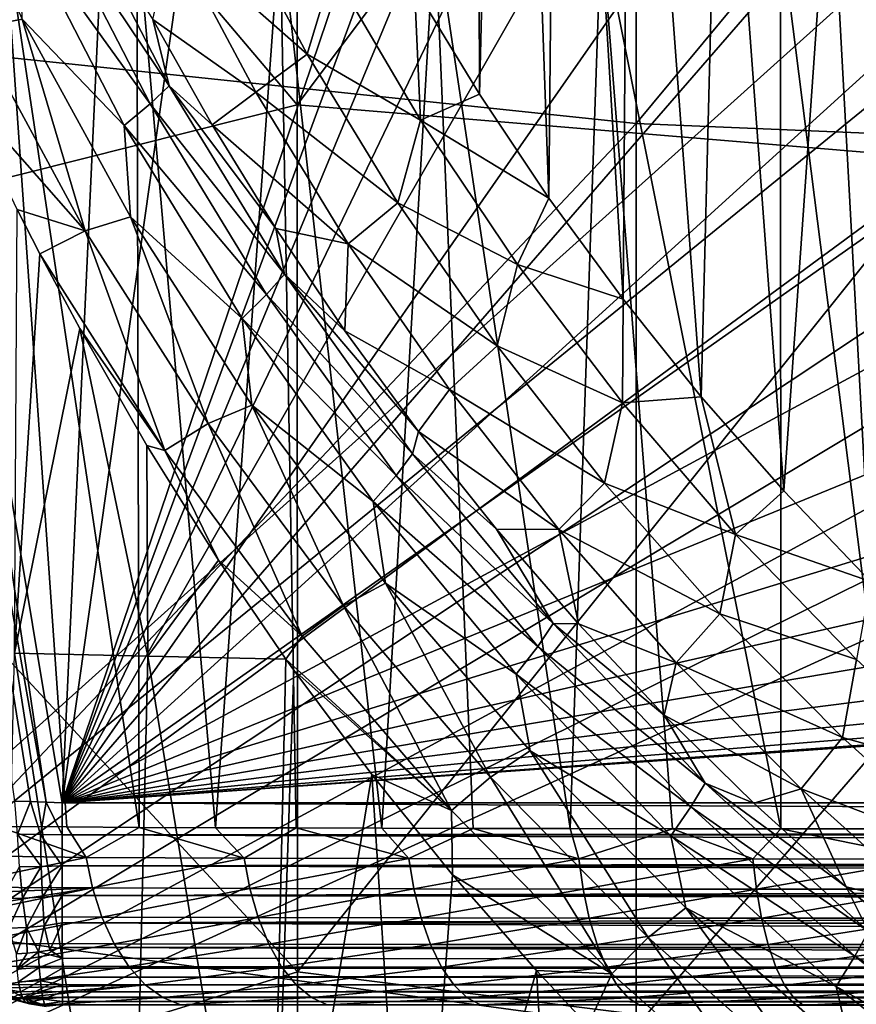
# Model space of a CAD drawing. Header units: metres. Extents: x -104 to 104, y -68 to 90.
# Tile 200 of 256: x -14.08 to -9.99, y -15.7 to -10.89. Entities that reach past the tile are written whole.
import ezdxf

# ---------------------------------------------------------------- set-up
doc = ezdxf.new("R2010")
doc.units = ezdxf.units.M
doc.layers.add('solid_FIT-BATH-153_SW0002', color=7, linetype='CONTINUOUS')

msp = doc.modelspace()

# ---------------------------------------------------------------- linework, layer by layer
at = {"layer": 'solid_FIT-BATH-153_SW0002'}
for points in [[(-16.565041, 10.504413, 0.796502), (-17.18494, -17.214111, 0.796502), (-6.062214, -7.214049, 0.796502)], [(-12.729848, 9.981162, -3.203498), (-13.869938, -14.714112, -3.203498), (-14.594556, -10.362659, -3.203498)], [(-10.487602, 9.230442, -3.203498), (-13.869938, -14.714112, -3.203498), (-12.729848, 9.981162, -3.203498)], [(-9.988634, -3.237928, -3.203498), (-13.869938, -14.714112, -3.203498), (-10.487602, 9.230442, -3.203498)], [(-9.988634, -3.237928, -3.203498), (-9.988634, -4.190306, -3.203498), (-13.869938, -14.714112, -3.203498)], [(-9.988634, -4.190306, -3.203498), (-9.898125, -5.137321, -3.203498), (-13.869938, -14.714112, -3.203498)], [(-11.849092, -4.813291, -15.203499), (-11.830219, -11.249062, -15.203499), (-12.147392, -10.726098, -15.203499)], [(-11.849092, -4.813291, -15.203499), (-11.697339, -5.90053, -15.203499), (-11.830219, -11.249062, -15.203499)], [(-9.898125, -5.137321, -3.203498), (-9.718177, -6.071261, -3.203498), (-13.869938, -14.714112, -3.203498)], [(-11.697339, -5.90053, -15.203499), (-11.490344, -11.75776, -15.203499), (-11.830219, -11.249062, -15.203499)], [(-11.697339, -5.90053, -15.203499), (-11.445808, -6.970358, -15.203499), (-11.490344, -11.75776, -15.203499)], [(-9.718177, -6.071261, -3.203498), (-9.449953, -6.984937, -3.203498), (-13.869938, -14.714112, -3.203498)], [(-14.752053, -6.574554, 15.670265), (-14.752053, -11.005338, 15.559584), (-11.063119, -6.840335, 15.666423)], [(-14.752053, -11.005338, 15.559584), (-11.063119, -11.392201, 15.552986), (-11.063119, -6.840335, 15.666423)], [(-11.063119, -6.840335, 15.666423), (-11.063119, -11.392201, 15.552986), (-7.374184, -6.947463, 15.666217)], [(-12.722118, -6.937514, 12.662124), (-12.721014, -11.302227, 12.552402), (-15.903818, -7.541365, 12.645558)], [(-9.54033, -7.060601, 12.661263), (-12.721014, -11.302227, 12.552402), (-12.722118, -6.937514, 12.662124)], [(-11.445808, -6.970358, -15.203499), (-11.128111, -12.251939, -15.203499), (-11.490344, -11.75776, -15.203499)], [(-11.445808, -6.970358, -15.203499), (-11.096243, -8.013268, -15.203499), (-11.128111, -12.251939, -15.203499)], [(-11.063119, -11.392201, 15.552986), (-7.374184, -11.548046, 15.552391), (-7.374184, -6.947463, 15.666217)], [(-9.449953, -6.984937, -3.203498), (-9.096175, -7.868411, -3.203498), (-13.869938, -14.714112, -3.203498)], [(-9.54033, -7.060601, 12.661263), (-9.539252, -11.568069, 12.548424), (-12.721014, -11.302227, 12.552402)], [(-17.18494, -17.214111, 0.796502), (-5.66293, -7.828771, 0.796502), (-6.062214, -7.214049, 0.796502)], [(-12.721014, -11.302227, 12.552402), (-15.902599, -12.10126, 12.527242), (-15.903818, -7.541365, 12.645558)], [(-17.18494, -17.214111, 0.796502), (-5.202147, -8.397765, 0.796502), (-5.66293, -7.828771, 0.796502)], [(-9.096175, -7.868411, -3.203498), (-8.660399, -8.713731, -3.203498), (-13.869938, -14.714112, -3.203498)], [(-11.096243, -8.013268, -15.203499), (-10.745518, -12.728841, -15.203499), (-11.128111, -12.251939, -15.203499)], [(-11.096243, -8.013268, -15.203499), (-10.652342, -9.01842, -15.203499), (-10.745518, -12.728841, -15.203499)], [(-17.18494, -17.214111, 0.796502), (-4.684191, -8.915862, 0.796502), (-5.202147, -8.397765, 0.796502)], [(-8.660399, -8.713731, -3.203498), (-8.145885, -9.514503, -3.203498), (-13.869938, -14.714112, -3.203498)], [(-17.18494, -17.214111, 0.796502), (-4.114255, -9.377365, 0.796502), (-4.684191, -8.915862, 0.796502)], [(-10.652342, -9.01842, -15.203499), (-10.341998, -13.188985, -15.203499), (-10.745518, -12.728841, -15.203499)], [(-10.652342, -9.01842, -15.203499), (-10.117771, -9.978271, -15.203499), (-10.341998, -13.188985, -15.203499)], [(-17.18494, -17.214111, 0.796502), (-3.500053, -9.776165, 0.796502), (-4.114255, -9.377365, 0.796502)], [(-8.145885, -9.514503, -3.203498), (-7.557277, -10.262894, -3.203498), (-13.869938, -14.714112, -3.203498)], [(-17.18494, -17.214111, 0.796502), (-2.847588, -10.108701, 0.796502), (-3.500053, -9.776165, 0.796502)], [(-14.294267, -10.927073, -9.285795), (-14.527682, -9.872075, -9.361056), (-14.064997, -10.882685, -9.477996)], [(-10.117771, -9.978271, -15.203499), (-9.918404, -13.631618, -15.203499), (-10.341998, -13.188985, -15.203499)], [(-10.117771, -9.978271, -15.203499), (-9.496271, -10.885635, -15.203499), (-9.918404, -13.631618, -15.203499)], [(-9.496635, -10.885159, -24.453499), (-9.496271, -10.885635, -15.203499), (-10.117771, -9.978271, -15.203499)], [(-17.18494, -17.214111, 0.796502), (-2.162943, -10.371553, 0.796502), (-2.847588, -10.108701, 0.796502)], [(-13.940861, -10.321432, -9.88248), (-13.841073, -10.244934, -10.134398), (-13.345763, -11.208321, -10.264457)], [(-13.425978, -10.884309, -10.484269), (-13.345763, -11.208321, -10.264457), (-13.841073, -10.244934, -10.134398)], [(-7.557277, -10.262894, -3.203498), (-6.900932, -10.951209, -3.203498), (-13.869938, -14.714112, -3.203498)], [(-13.331452, -10.472114, -11.537903), (-13.073483, -10.301558, -12.759422), (-12.67274, -11.053633, -12.79428)], [(-12.54783, -10.64387, -13.993687), (-12.67274, -11.053633, -12.79428), (-13.073483, -10.301558, -12.759422)], [(-14.720926, -10.34756, -3.210855), (-14.024742, -14.708188, -3.215187), (-14.101335, -14.705992, -3.229651)], [(-14.720926, -10.34756, -3.210855), (-13.947168, -14.710911, -3.206424), (-14.024742, -14.708188, -3.215187)], [(-14.720926, -10.34756, -3.210855), (-14.594556, -10.362659, -3.203498), (-13.947168, -14.710911, -3.206424)], [(-14.075725, -10.412603, -9.645601), (-13.940861, -10.321432, -9.88248), (-13.439014, -11.296727, -10.013936)], [(-13.439014, -11.296727, -10.013936), (-13.940861, -10.321432, -9.88248), (-13.345763, -11.208321, -10.264457)], [(17.184942, -17.214111, 0.796502), (-2.162943, -10.371553, 0.796502), (-17.18494, -17.214111, 0.796502)], [(-14.594556, -10.362659, -3.203498), (-13.869938, -14.714112, -3.203498), (-13.947168, -14.710911, -3.206424)], [(-14.182266, -14.830578, -5.220695), (-13.847406, -14.832459, -5.461622), (-14.154275, -10.40461, -5.887613)], [(-13.493656, -14.834256, -5.694221), (-13.504746, -10.411964, -6.319311), (-14.154275, -10.40461, -5.887613)], [(-13.847406, -14.832459, -5.461622), (-13.493656, -14.834256, -5.694221), (-14.154275, -10.40461, -5.887613)], [(-13.566243, -11.401995, -9.778684), (-14.075725, -10.412603, -9.645601), (-13.439014, -11.296727, -10.013936)], [(-14.064997, -10.882685, -9.477996), (-14.075725, -10.412603, -9.645601), (-13.566243, -11.401995, -9.778684)], [(-13.120291, -14.835919, -5.917761), (-12.804064, -10.41932, -6.711641), (-13.504746, -10.411964, -6.319311)], [(-13.493656, -14.834256, -5.694221), (-13.120291, -14.835919, -5.917761), (-13.504746, -10.411964, -6.319311)], [(-13.120291, -14.835919, -5.917761), (-12.725585, -14.837423, -6.132094), (-12.804064, -10.41932, -6.711641)], [(-12.306597, -14.838756, -6.337503), (-12.048522, -10.426591, -7.064657), (-12.804064, -10.41932, -6.711641)], [(-12.725585, -14.837423, -6.132094), (-12.306597, -14.838756, -6.337503), (-12.804064, -10.41932, -6.711641)], [(-12.306597, -14.838756, -6.337503), (-11.860374, -14.839813, -6.533946), (-12.048522, -10.426591, -7.064657)], [(-11.386443, -14.840599, -6.720155), (-11.234416, -10.433693, -7.378415), (-12.048522, -10.426591, -7.064657)], [(-11.860374, -14.839813, -6.533946), (-11.386443, -14.840599, -6.720155), (-12.048522, -10.426591, -7.064657)], [(-11.386443, -14.840599, -6.720155), (-10.885576, -14.841263, -6.894635), (-11.234416, -10.433693, -7.378415)], [(-10.357512, -14.84174, -7.05677), (-10.358662, -10.440532, -7.653017), (-11.234416, -10.433693, -7.378415)], [(-10.885576, -14.841263, -6.894635), (-10.357512, -14.84174, -7.05677), (-11.234416, -10.433693, -7.378415)], [(-9.80141, -14.841996, -7.206477), (-9.422562, -10.44695, -7.888906), (-10.358662, -10.440532, -7.653017)], [(-10.357512, -14.84174, -7.05677), (-9.80141, -14.841996, -7.206477), (-10.358662, -10.440532, -7.653017)], [(-12.923256, -11.239178, -11.590292), (-13.425978, -10.884309, -10.484269), (-13.331452, -10.472114, -11.537903)], [(-12.923256, -11.239178, -11.590292), (-13.331452, -10.472114, -11.537903), (-12.67274, -11.053633, -12.79428)], [(-12.54783, -10.64387, -13.993687), (-12.117538, -11.376431, -14.012842), (-12.67274, -11.053633, -12.79428)], [(-12.147392, -10.726098, -15.203499), (-12.117538, -11.376431, -14.012842), (-12.54783, -10.64387, -13.993687)], [(-12.147392, -10.726098, -15.203499), (-11.830219, -11.249062, -15.203499), (-12.117538, -11.376431, -14.012842)], [(-14.372442, -11.217831, -9.187309), (-14.294267, -10.927073, -9.285795), (-13.757532, -11.918067, -9.425566)], [(-13.757532, -11.918067, -9.425566), (-14.294267, -10.927073, -9.285795), (-14.064997, -10.882685, -9.477996)], [(-13.535186, -11.849482, -9.616447), (-14.064997, -10.882685, -9.477996), (-13.566243, -11.401995, -9.778684)], [(-13.757532, -11.918067, -9.425566), (-14.064997, -10.882685, -9.477996), (-13.535186, -11.849482, -9.616447)], [(-13.425978, -10.884309, -10.484269), (-13.137096, -11.398973, -10.560901), (-13.345763, -11.208321, -10.264457)], [(-12.923256, -11.239178, -11.590292), (-13.137096, -11.398973, -10.560901), (-13.425978, -10.884309, -10.484269)], [(-6.900932, -10.951209, -3.203498), (-6.181939, -11.574349, -3.203498), (-13.869938, -14.714112, -3.203498)], [(-14.752053, -11.005338, 15.559584), (-14.752053, -15.30702, 15.437346), (-11.063119, -11.392201, 15.552986)], [(-12.923256, -11.239178, -11.590292), (-12.67274, -11.053633, -12.79428), (-12.228943, -11.780751, -12.832865)], [(-12.117538, -11.376431, -14.012842), (-12.228943, -11.780751, -12.832865), (-12.67274, -11.053633, -12.79428)], [(-13.439014, -11.296727, -10.013936), (-13.345763, -11.208321, -10.264457), (-12.783284, -12.13041, -10.410952)], [(-12.824588, -11.906962, -10.642345), (-12.783284, -12.13041, -10.410952), (-13.345763, -11.208321, -10.264457)], [(-13.137096, -11.398973, -10.560901), (-12.824588, -11.906962, -10.642345), (-13.345763, -11.208321, -10.264457)], [(-14.089222, -11.812697, -9.251102), (-14.372442, -11.217831, -9.187309), (-13.757532, -11.918067, -9.425566)], [(-12.471215, -11.980682, -11.648176), (-13.137096, -11.398973, -10.560901), (-12.923256, -11.239178, -11.590292)], [(-12.471215, -11.980682, -11.648176), (-12.923256, -11.239178, -11.590292), (-12.228943, -11.780751, -12.832865)], [(-11.830219, -11.249062, -15.203499), (-11.490344, -11.75776, -15.203499), (-12.117538, -11.376431, -14.012842)], [(-12.721014, -11.302227, 12.552402), (-12.719795, -15.540062, 12.43144), (-15.902599, -12.10126, 12.527242)], [(-13.566243, -11.401995, -9.778684), (-13.439014, -11.296727, -10.013936), (-12.870085, -12.228477, -10.161713)], [(-12.870085, -12.228477, -10.161713), (-13.439014, -11.296727, -10.013936), (-12.783284, -12.13041, -10.410952)], [(-9.539252, -11.568069, 12.548424), (-12.719795, -15.540062, 12.43144), (-12.721014, -11.302227, 12.552402)], [(-14.752053, -15.30702, 15.437346), (-11.063119, -15.807723, 15.427417), (-11.063119, -11.392201, 15.552986)], [(-12.989568, -12.345587, -9.928001), (-13.566243, -11.401995, -9.778684), (-12.870085, -12.228477, -10.161713)], [(-13.535186, -11.849482, -9.616447), (-13.566243, -11.401995, -9.778684), (-12.989568, -12.345587, -9.928001)], [(-12.471215, -11.980682, -11.648176), (-12.824588, -11.906962, -10.642345), (-13.137096, -11.398973, -10.560901)], [(-12.117538, -11.376431, -14.012842), (-11.644603, -12.082049, -14.033248), (-12.228943, -11.780751, -12.832865)], [(-11.490344, -11.75776, -15.203499), (-11.644603, -12.082049, -14.033248), (-12.117538, -11.376431, -14.012842)], [(-11.063119, -11.392201, 15.552986), (-11.063119, -15.807723, 15.427417), (-7.374184, -11.548046, 15.552391)], [(-11.063119, -15.807723, 15.427417), (-7.374184, -16.009321, 15.426245), (-7.374184, -11.548046, 15.552391)], [(-6.181939, -11.574349, -3.203498), (-5.406147, -12.126781, -3.203498), (-13.869938, -14.714112, -3.203498)], [(-9.539252, -11.568069, 12.548424), (-9.538081, -15.940235, 12.423658), (-12.719795, -15.540062, 12.43144)], [(-12.471215, -11.980682, -11.648176), (-12.228943, -11.780751, -12.832865), (-11.743599, -12.480551, -12.873291)], [(-11.644603, -12.082049, -14.033248), (-11.743599, -12.480551, -12.873291), (-12.228943, -11.780751, -12.832865)], [(-11.490344, -11.75776, -15.203499), (-11.128111, -12.251939, -15.203499), (-11.644603, -12.082049, -14.033248)], [(-14.102167, -13.983123, -8.93999), (-14.089222, -11.812697, -9.251102), (-13.978371, -12.030468, -9.27626)], [(-13.978371, -12.030468, -9.27626), (-14.089222, -11.812697, -9.251102), (-13.757532, -11.918067, -9.425566)], [(-13.156271, -12.860068, -9.578466), (-13.757532, -11.918067, -9.425566), (-13.535186, -11.849482, -9.616447)], [(-12.942145, -12.769448, -9.76734), (-13.535186, -11.849482, -9.616447), (-12.989568, -12.345587, -9.928001)], [(-13.156271, -12.860068, -9.578466), (-13.535186, -11.849482, -9.616447), (-12.942145, -12.769448, -9.76734)], [(-13.367746, -12.991229, -9.431114), (-13.978371, -12.030468, -9.27626), (-13.757532, -11.918067, -9.425566)], [(-13.367746, -12.991229, -9.431114), (-13.757532, -11.918067, -9.425566), (-13.156271, -12.860068, -9.578466)], [(-12.824588, -11.906962, -10.642345), (-12.488466, -12.406873, -10.727304), (-12.783284, -12.13041, -10.410952)], [(-12.471215, -11.980682, -11.648176), (-12.488466, -12.406873, -10.727304), (-12.824588, -11.906962, -10.642345)], [(-11.976862, -12.694276, -11.708748), (-12.488466, -12.406873, -10.727304), (-12.471215, -11.980682, -11.648176)], [(-11.976862, -12.694276, -11.708748), (-12.471215, -11.980682, -11.648176), (-11.743599, -12.480551, -12.873291)], [(-14.102167, -13.983123, -8.93999), (-13.978371, -12.030468, -9.27626), (-13.783366, -12.395873, -9.320435)], [(-13.783366, -12.395873, -9.320435), (-13.978371, -12.030468, -9.27626), (-13.367746, -12.991229, -9.431114)], [(-11.644603, -12.082049, -14.033248), (-11.130688, -12.758331, -14.05405), (-11.743599, -12.480551, -12.873291)], [(-11.128111, -12.251939, -15.203499), (-11.130688, -12.758331, -14.05405), (-11.644603, -12.082049, -14.033248)], [(-12.719795, -15.540062, 12.43144), (-15.901218, -16.522291, 12.39633), (-15.902599, -12.10126, 12.527242)], [(-5.406147, -12.126781, -3.203498), (-4.582296, -12.60236, -3.203498), (-13.869938, -14.714112, -3.203498)], [(-12.870085, -12.228477, -10.161713), (-12.783284, -12.13041, -10.410952), (-12.156891, -13.007819, -10.564954)], [(-12.128162, -12.898085, -10.815039), (-12.156891, -13.007819, -10.564954), (-12.783284, -12.13041, -10.410952)], [(-12.488466, -12.406873, -10.727304), (-12.128162, -12.898085, -10.815039), (-12.783284, -12.13041, -10.410952)], [(-12.989568, -12.345587, -9.928001), (-12.870085, -12.228477, -10.161713), (-12.237582, -13.113565, -10.316803)], [(-12.237582, -13.113565, -10.316803), (-12.870085, -12.228477, -10.161713), (-12.156891, -13.007819, -10.564954)], [(-11.128111, -12.251939, -15.203499), (-10.745518, -12.728841, -15.203499), (-11.130688, -12.758331, -14.05405)], [(-12.349461, -13.240505, -10.084463), (-12.989568, -12.345587, -9.928001), (-12.237582, -13.113565, -10.316803)], [(-12.942145, -12.769448, -9.76734), (-12.989568, -12.345587, -9.928001), (-12.349461, -13.240505, -10.084463)], [(-13.45117, -13.997285, -9.252747), (-14.102167, -13.983123, -8.93999), (-13.783366, -12.395873, -9.320435)], [(-13.455396, -12.967758, -9.393545), (-13.783366, -12.395873, -9.320435), (-13.367746, -12.991229, -9.431114)], [(-13.45117, -13.997285, -9.252747), (-13.783366, -12.395873, -9.320435), (-13.455396, -12.967758, -9.393545)], [(-11.976862, -12.694276, -11.708748), (-12.128162, -12.898085, -10.815039), (-12.488466, -12.406873, -10.727304)], [(-11.976862, -12.694276, -11.708748), (-11.743599, -12.480551, -12.873291), (-11.218364, -13.150848, -12.914088)], [(-11.130688, -12.758331, -14.05405), (-11.218364, -13.150848, -12.914088), (-11.743599, -12.480551, -12.873291)], [(-4.582296, -12.60236, -3.203498), (-3.717085, -12.997567, -3.203498), (-13.869938, -14.714112, -3.203498)], [(-11.441881, -13.377829, -11.769829), (-12.128162, -12.898085, -10.815039), (-11.976862, -12.694276, -11.708748)], [(-11.441881, -13.377829, -11.769829), (-11.976862, -12.694276, -11.708748), (-11.218364, -13.150848, -12.914088)], [(-10.745518, -12.728841, -15.203499), (-10.577592, -13.403001, -14.074551), (-11.130688, -12.758331, -14.05405)], [(-10.745518, -12.728841, -15.203499), (-10.341998, -13.188985, -15.203499), (-10.577592, -13.403001, -14.074551)], [(-12.494544, -13.750923, -9.735877), (-13.156271, -12.860068, -9.578466), (-12.942145, -12.769448, -9.76734)], [(-12.289649, -13.640404, -9.922287), (-12.942145, -12.769448, -9.76734), (-12.349461, -13.240505, -10.084463)], [(-12.494544, -13.750923, -9.735877), (-12.942145, -12.769448, -9.76734), (-12.289649, -13.640404, -9.922287)], [(-11.130688, -12.758331, -14.05405), (-10.577592, -13.403001, -14.074551), (-11.218364, -13.150848, -12.914088)], [(-12.695653, -13.899168, -9.590742), (-13.367746, -12.991229, -9.431114), (-13.156271, -12.860068, -9.578466)], [(-12.695653, -13.899168, -9.590742), (-13.156271, -12.860068, -9.578466), (-12.494544, -13.750923, -9.735877)], [(-12.128162, -12.898085, -10.815039), (-11.746791, -13.376143, -10.902658), (-12.156891, -13.007819, -10.564954)], [(-11.441881, -13.377829, -11.769829), (-11.746791, -13.376143, -10.902658), (-12.128162, -12.898085, -10.815039)], [(-3.717085, -12.997567, -3.203498), (-2.817129, -13.309091, -3.203498), (-13.869938, -14.714112, -3.203498)], [(-13.105334, -13.527383, -9.469201), (-13.455396, -12.967758, -9.393545), (-13.367746, -12.991229, -9.431114)], [(-13.45117, -13.997285, -9.252747), (-13.455396, -12.967758, -9.393545), (-13.105334, -13.527383, -9.469201)], [(-13.105334, -13.527383, -9.469201), (-13.367746, -12.991229, -9.431114), (-12.695653, -13.899168, -9.590742)], [(-12.237582, -13.113565, -10.316803), (-12.156891, -13.007819, -10.564954), (-11.469869, -13.838017, -10.718146)], [(-11.746791, -13.376143, -10.902658), (-11.469869, -13.838017, -10.718146), (-12.156891, -13.007819, -10.564954)], [(-12.349461, -13.240505, -10.084463), (-12.237582, -13.113565, -10.316803), (-11.545029, -13.94971, -10.470865)], [(-11.545029, -13.94971, -10.470865), (-12.237582, -13.113565, -10.316803), (-11.469869, -13.838017, -10.718146)], [(-11.441881, -13.377829, -11.769829), (-11.218364, -13.150848, -12.914088), (-10.654984, -13.789553, -12.953938)], [(-10.577592, -13.403001, -14.074551), (-10.654984, -13.789553, -12.953938), (-11.218364, -13.150848, -12.914088)], [(-10.341998, -13.188985, -15.203499), (-9.918404, -13.631618, -15.203499), (-10.577592, -13.403001, -14.074551)], [(-11.649687, -14.084686, -10.239694), (-12.349461, -13.240505, -10.084463), (-11.545029, -13.94971, -10.470865)], [(-12.289649, -13.640404, -9.922287), (-12.349461, -13.240505, -10.084463), (-11.649687, -14.084686, -10.239694)], [(-2.817129, -13.309091, -3.203498), (-1.892348, -13.533355, -3.203498), (-13.869938, -14.714112, -3.203498)], [(-11.746791, -13.376143, -10.902658), (-11.346533, -13.838463, -10.988299), (-11.469869, -13.838017, -10.718146)], [(-11.441881, -13.377829, -11.769829), (-11.346533, -13.838463, -10.988299), (-11.746791, -13.376143, -10.902658)], [(-10.868033, -14.029301, -11.829453), (-11.346533, -13.838463, -10.988299), (-11.441881, -13.377829, -11.769829)], [(-10.868033, -14.029301, -11.829453), (-11.441881, -13.377829, -11.769829), (-10.654984, -13.789553, -12.953938)], [(-10.577592, -13.403001, -14.074551), (-9.987218, -14.013869, -14.094051), (-10.654984, -13.789553, -12.953938)], [(-9.918404, -13.631618, -15.203499), (-9.987218, -14.013869, -14.094051), (-10.577592, -13.403001, -14.074551)], [(-13.45117, -13.997285, -9.252747), (-13.105334, -13.527383, -9.469201), (-12.775916, -14.011547, -9.537762)], [(-12.775916, -14.011547, -9.537762), (-13.105334, -13.527383, -9.469201), (-12.695653, -13.899168, -9.590742)], [(-1.892348, -13.533355, -3.203498), (-0.951753, -13.668681, -3.203498), (-13.869938, -14.714112, -3.203498)], [(0.951758, -13.66868, -3.203498), (13.869938, -14.714112, -3.203498), (-13.869938, -14.714112, -3.203498)], [(0.951758, -13.66868, -3.203498), (-13.869938, -14.714112, -3.203498), (0, -13.714112, -3.203498)], [(-0.951753, -13.668681, -3.203498), (0, -13.714112, -3.203498), (-13.869938, -14.714112, -3.203498)], [(-11.776235, -14.589091, -9.890052), (-12.494544, -13.750923, -9.735877), (-12.289649, -13.640404, -9.922287)], [(-11.581347, -14.460672, -10.073752), (-12.289649, -13.640404, -9.922287), (-11.649687, -14.084686, -10.239694)], [(-11.776235, -14.589091, -9.890052), (-12.289649, -13.640404, -9.922287), (-11.581347, -14.460672, -10.073752)], [(-11.966405, -14.752695, -9.747187), (-12.695653, -13.899168, -9.590742), (-12.494544, -13.750923, -9.735877)], [(-11.966405, -14.752695, -9.747187), (-12.494544, -13.750923, -9.735877), (-11.776235, -14.589091, -9.890052)], [(-10.868033, -14.029301, -11.829453), (-10.654984, -13.789553, -12.953938), (-10.055275, -14.394627, -12.991541)], [(-9.987218, -14.013869, -14.094051), (-10.055275, -14.394627, -12.991541), (-10.654984, -13.789553, -12.953938)], [(-11.545029, -13.94971, -10.470865), (-11.469869, -13.838017, -10.718146), (-10.726013, -14.617906, -10.863266)], [(-10.926489, -14.285681, -11.072043), (-10.726013, -14.617906, -10.863266), (-11.469869, -13.838017, -10.718146)], [(-11.346533, -13.838463, -10.988299), (-10.926489, -14.285681, -11.072043), (-11.469869, -13.838017, -10.718146)], [(-10.868033, -14.029301, -11.829453), (-10.926489, -14.285681, -11.072043), (-11.346533, -13.838463, -10.988299)], [(-12.775916, -14.011547, -9.537762), (-12.695653, -13.899168, -9.590742), (-11.966405, -14.752695, -9.747187)], [(-11.649687, -14.084686, -10.239694), (-11.545029, -13.94971, -10.470865), (-10.796173, -14.734292, -10.616682)], [(-10.796173, -14.734292, -10.616682), (-11.545029, -13.94971, -10.470865), (-10.726013, -14.617906, -10.863266)], [(-13.534719, -17.618525, -8.715209), (-14.18545, -17.601084, -8.391359), (-14.102167, -13.983123, -8.93999)], [(-13.534719, -17.618525, -8.715209), (-14.102167, -13.983123, -8.93999), (-13.45117, -13.997285, -9.252747)], [(-12.858172, -17.634548, -9.01099), (-13.534719, -17.618525, -8.715209), (-13.45117, -13.997285, -9.252747)], [(-12.858172, -17.634548, -9.01099), (-13.45117, -13.997285, -9.252747), (-12.775916, -14.011547, -9.537762)], [(-12.858172, -17.634548, -9.01099), (-12.775916, -14.011547, -9.537762), (-12.737724, -14.065217, -9.545534)], [(-12.737724, -14.065217, -9.545534), (-12.775916, -14.011547, -9.537762), (-11.966405, -14.752695, -9.747187)], [(-10.257113, -14.646672, -11.88568), (-10.926489, -14.285681, -11.072043), (-10.868033, -14.029301, -11.829453)], [(-10.257113, -14.646672, -11.88568), (-10.868033, -14.029301, -11.829453), (-10.055275, -14.394627, -12.991541)], [(-9.987218, -14.013869, -14.094051), (-9.361588, -14.58881, -14.111989), (-10.055275, -14.394627, -12.991541)], [(-12.858172, -17.634548, -9.01099), (-12.737724, -14.065217, -9.545534), (-12.356699, -14.576692, -9.620702)], [(-12.356699, -14.576692, -9.620702), (-12.737724, -14.065217, -9.545534), (-11.966405, -14.752695, -9.747187)], [(-10.89395, -14.875972, -10.38651), (-11.649687, -14.084686, -10.239694), (-10.796173, -14.734292, -10.616682)], [(-11.581347, -14.460672, -10.073752), (-11.649687, -14.084686, -10.239694), (-10.89395, -14.875972, -10.38651)], [(-10.926489, -14.285681, -11.072043), (-10.48918, -14.715395, -11.151774), (-10.726013, -14.617906, -10.863266)], [(-10.257113, -14.646672, -11.88568), (-10.48918, -14.715395, -11.151774), (-10.926489, -14.285681, -11.072043)], [(-10.257113, -14.646672, -11.88568), (-10.055275, -14.394627, -12.991541), (-9.42118, -14.964017, -13.025976)], [(-9.361588, -14.58881, -14.111989), (-9.42118, -14.964017, -13.025976), (-10.055275, -14.394627, -12.991541)], [(-11.004675, -15.373272, -10.034582), (-11.776235, -14.589091, -9.890052), (-11.581347, -14.460672, -10.073752)], [(-10.820577, -15.228586, -10.215502), (-11.581347, -14.460672, -10.073752), (-10.89395, -14.875972, -10.38651)], [(-11.004675, -15.373272, -10.034582), (-11.581347, -14.460672, -10.073752), (-10.820577, -15.228586, -10.215502)], [(-12.156249, -17.64913, -9.27872), (-12.858172, -17.634548, -9.01099), (-12.356699, -14.576692, -9.620702)], [(-11.961698, -15.065948, -9.693719), (-12.356699, -14.576692, -9.620702), (-11.966405, -14.752695, -9.747187)], [(-12.156249, -17.64913, -9.27872), (-12.356699, -14.576692, -9.620702), (-11.961698, -15.065948, -9.693719)], [(-11.183306, -15.550827, -9.893959), (-11.966405, -14.752695, -9.747187), (-11.776235, -14.589091, -9.890052)], [(-11.183306, -15.550827, -9.893959), (-11.776235, -14.589091, -9.890052), (-11.004675, -15.373272, -10.034582)], [(-10.796173, -14.734292, -10.616682), (-10.726013, -14.617906, -10.863266), (-9.929116, -15.344189, -10.99527)], [(-10.037091, -15.125696, -11.226035), (-9.929116, -15.344189, -10.99527), (-10.726013, -14.617906, -10.863266)], [(-10.48918, -14.715395, -11.151774), (-10.037091, -15.125696, -11.226035), (-10.726013, -14.617906, -10.863266)], [(-10.257113, -14.646672, -11.88568), (-10.037091, -15.125696, -11.226035), (-10.48918, -14.715395, -11.151774)], [(-9.611056, -15.227851, -11.937159), (-10.037091, -15.125696, -11.226035), (-10.257113, -14.646672, -11.88568)], [(-9.611056, -15.227851, -11.937159), (-10.257113, -14.646672, -11.88568), (-9.42118, -14.964017, -13.025976)], [(-14.088446, -14.867099, -3.242563), (-14.101335, -14.705992, -3.229651), (-14.024742, -14.708188, -3.215187)], [(-13.976068, -14.868776, -3.222088), (-14.088446, -14.867099, -3.242563), (-14.024742, -14.708188, -3.215187)], [(-13.976068, -14.868776, -3.222088), (-14.024742, -14.708188, -3.215187), (-13.947168, -14.710911, -3.206424)], [(-13.976068, -14.868776, -3.222088), (-13.947168, -14.710911, -3.206424), (-13.869739, -14.870073, -3.215735)], [(-13.869739, -14.870073, -3.215735), (-13.947168, -14.710911, -3.206424), (-13.869938, -14.714112, -3.203498)], [(13.869773, -14.844116, -3.211985), (-13.869938, -14.714112, -3.203498), (13.869938, -14.714112, -3.203498)], [(-13.869739, -14.870073, -3.215735), (-13.869938, -14.714112, -3.203498), (13.869773, -14.844116, -3.211985)], [(-11.961698, -15.065948, -9.693719), (-11.966405, -14.752695, -9.747187), (-11.183306, -15.550827, -9.893959)], [(-10.89395, -14.875972, -10.38651), (-10.796173, -14.734292, -10.616682), (-9.994637, -15.464441, -10.749266)], [(-9.994637, -15.464441, -10.749266), (-10.796173, -14.734292, -10.616682), (-9.929116, -15.344189, -10.99527)], [(-13.751819, -14.981146, -5.490348), (-14.182266, -14.830578, -5.220695), (-14.479774, -14.970522, -4.949149)], [(-13.751819, -14.981146, -5.490348), (-13.847406, -14.832459, -5.461622), (-14.182266, -14.830578, -5.220695)], [(-13.971422, -15.025942, -3.260714), (-14.088446, -14.867099, -3.242563), (-13.976068, -14.868776, -3.222088)], [(-13.971422, -15.025942, -3.260714), (-14.078341, -15.026923, -3.284129), (-14.088446, -14.867099, -3.242563)], [(-13.976068, -14.868776, -3.222088), (-13.869739, -14.870073, -3.215735), (-13.869517, -15.022828, -3.252344)], [(-13.971422, -15.025942, -3.260714), (-13.976068, -14.868776, -3.222088), (-13.869517, -15.022828, -3.252344)], [(-13.869739, -14.870073, -3.215735), (13.869773, -14.844116, -3.211985), (13.869738, -14.870423, -3.215791)], [(-13.869739, -14.870073, -3.215735), (13.869738, -14.870423, -3.215791), (13.869594, -14.97256, -3.237473)], [(-13.869517, -15.022828, -3.252344), (-13.869739, -14.870073, -3.215735), (13.869594, -14.97256, -3.237473)], [(-13.751819, -14.981146, -5.490348), (-13.493656, -14.834256, -5.694221), (-13.847406, -14.832459, -5.461622)], [(-12.980231, -14.984252, -5.960294), (-13.493656, -14.834256, -5.694221), (-13.751819, -14.981146, -5.490348)], [(-12.980231, -14.984252, -5.960294), (-13.120291, -14.835919, -5.917761), (-13.493656, -14.834256, -5.694221)], [(-12.980231, -14.984252, -5.960294), (-12.725585, -14.837423, -6.132094), (-13.120291, -14.835919, -5.917761)], [(-12.174956, -14.986496, -6.361952), (-12.725585, -14.837423, -6.132094), (-12.980231, -14.984252, -5.960294)], [(-12.174956, -14.986496, -6.361952), (-12.306597, -14.838756, -6.337503), (-12.725585, -14.837423, -6.132094)], [(-12.174956, -14.986496, -6.361952), (-11.860374, -14.839813, -6.533946), (-12.306597, -14.838756, -6.337503)], [(-11.343993, -14.988029, -6.701468), (-11.860374, -14.839813, -6.533946), (-12.174956, -14.986496, -6.361952)], [(-11.343993, -14.988029, -6.701468), (-11.386443, -14.840599, -6.720155), (-11.860374, -14.839813, -6.533946)], [(-11.343993, -14.988029, -6.701468), (-10.885576, -14.841263, -6.894635), (-11.386443, -14.840599, -6.720155)], [(-10.492938, -14.989013, -6.984913), (-10.885576, -14.841263, -6.894635), (-11.343993, -14.988029, -6.701468)], [(-10.492938, -14.989013, -6.984913), (-10.357512, -14.84174, -7.05677), (-10.885576, -14.841263, -6.894635)], [(-9.628029, -14.989604, -7.218293), (-10.357512, -14.84174, -7.05677), (-10.492938, -14.989013, -6.984913)], [(-9.628029, -14.989604, -7.218293), (-9.80141, -14.841996, -7.206477), (-10.357512, -14.84174, -7.05677)], [(-10.08571, -15.611893, -10.519971), (-10.89395, -14.875972, -10.38651), (-9.994637, -15.464441, -10.749266)], [(-10.820577, -15.228586, -10.215502), (-10.89395, -14.875972, -10.38651), (-10.08571, -15.611893, -10.519971)], [(-13.751819, -14.981146, -5.490348), (-14.479774, -14.970522, -4.949149), (-14.443968, -15.126722, -4.906766)], [(-13.751819, -14.981146, -5.490348), (-14.443968, -15.126722, -4.906766), (-13.720624, -15.129942, -5.44616)], [(-13.869517, -15.022828, -3.252344), (13.869594, -14.97256, -3.237473), (13.869516, -15.02307, -3.252423)], [(-12.980231, -14.984252, -5.960294), (-13.751819, -14.981146, -5.490348), (-13.720624, -15.129942, -5.44616)], [(-12.980231, -14.984252, -5.960294), (-13.720624, -15.129942, -5.44616), (-12.952266, -15.132628, -5.913877)], [(-12.174956, -14.986496, -6.361952), (-12.980231, -14.984252, -5.960294), (-12.952266, -15.132628, -5.913877)], [(-12.174956, -14.986496, -6.361952), (-12.952266, -15.132628, -5.913877), (-12.15041, -15.134557, -6.313594)], [(-11.343993, -14.988029, -6.701468), (-12.174956, -14.986496, -6.361952), (-12.15041, -15.134557, -6.313594)], [(-11.343993, -14.988029, -6.701468), (-12.15041, -15.134557, -6.313594), (-11.323125, -15.135847, -6.651215)], [(-10.492938, -14.989013, -6.984913), (-11.343993, -14.988029, -6.701468), (-11.323125, -15.135847, -6.651215)], [(-10.492938, -14.989013, -6.984913), (-11.323125, -15.135847, -6.651215), (-10.475745, -15.136665, -6.933018)], [(-9.628029, -14.989604, -7.218293), (-10.492938, -14.989013, -6.984913), (-10.475745, -15.136665, -6.933018)], [(-9.628029, -14.989604, -7.218293), (-10.475745, -15.136665, -6.933018), (-9.614149, -15.137166, -7.165155)], [(-14.062999, -15.180983, -3.351023), (-14.163245, -15.18225, -3.392549), (-14.078341, -15.026923, -3.284129)], [(-14.062999, -15.180983, -3.351023), (-14.078341, -15.026923, -3.284129), (-13.971422, -15.025942, -3.260714)], [(-13.964911, -15.176265, -3.324417), (-14.062999, -15.180983, -3.351023), (-13.971422, -15.025942, -3.260714)], [(-13.964911, -15.176265, -3.324417), (-13.971422, -15.025942, -3.260714), (-13.869517, -15.022828, -3.252344)], [(-13.964911, -15.176265, -3.324417), (-13.869517, -15.022828, -3.252344), (-13.869278, -15.167968, -3.312423)], [(-13.869517, -15.022828, -3.252344), (13.869516, -15.02307, -3.252423), (13.869399, -15.096602, -3.279539)], [(-13.869278, -15.167968, -3.312423), (-13.869517, -15.022828, -3.252344), (13.869399, -15.096602, -3.279539)], [(-12.156249, -17.64913, -9.27872), (-11.961698, -15.065948, -9.693719), (-11.551193, -15.534773, -9.764272)], [(-11.551193, -15.534773, -9.764272), (-11.961698, -15.065948, -9.693719), (-11.183306, -15.550827, -9.893959)], [(-13.869278, -15.167968, -3.312423), (13.869399, -15.096602, -3.279539), (13.869278, -15.168164, -3.312523)], [(-13.720624, -15.129942, -5.44616), (-14.443968, -15.126722, -4.906766), (-14.432827, -15.163102, -4.893469)], [(-13.720624, -15.129942, -5.44616), (-14.432827, -15.163102, -4.893469), (-14.405663, -15.238957, -4.860928)], [(-13.720624, -15.129942, -5.44616), (-14.405663, -15.238957, -4.860928), (-14.392723, -15.270415, -4.845378)], [(-13.720624, -15.129942, -5.44616), (-14.392723, -15.270415, -4.845378), (-13.674842, -15.27288, -5.380268)], [(-12.952266, -15.132628, -5.913877), (-13.720624, -15.129942, -5.44616), (-13.674842, -15.27288, -5.380268)], [(-12.952266, -15.132628, -5.913877), (-13.674842, -15.27288, -5.380268), (-12.911714, -15.275061, -5.844534)], [(-12.15041, -15.134557, -6.313594), (-12.952266, -15.132628, -5.913877), (-12.911714, -15.275061, -5.844534)], [(-12.15041, -15.134557, -6.313594), (-12.911714, -15.275061, -5.844534), (-12.115132, -15.276609, -6.2414)], [(-11.323125, -15.135847, -6.651215), (-12.15041, -15.134557, -6.313594), (-12.115132, -15.276609, -6.2414)], [(-11.323125, -15.135847, -6.651215), (-12.115132, -15.276609, -6.2414), (-11.293176, -15.277617, -6.576546)], [(-10.475745, -15.136665, -6.933018), (-11.323125, -15.135847, -6.651215), (-11.293176, -15.277617, -6.576546)], [(-10.475745, -15.136665, -6.933018), (-11.293176, -15.277617, -6.576546), (-10.450951, -15.278242, -6.856339)], [(-9.614149, -15.137166, -7.165155), (-10.475745, -15.136665, -6.933018), (-10.450951, -15.278242, -6.856339)], [(-9.614149, -15.137166, -7.165155), (-10.450951, -15.278242, -6.856339), (-9.594054, -15.278627, -7.086973)], [(-10.037091, -15.125696, -11.226035), (-9.57025, -15.51665, -11.295251), (-9.929116, -15.344189, -10.99527)], [(-9.611056, -15.227851, -11.937159), (-9.57025, -15.51665, -11.295251), (-10.037091, -15.125696, -11.226035)], [(-14.12941, -15.327763, -3.480913), (-14.163245, -15.18225, -3.392549), (-14.062999, -15.180983, -3.351023)], [(-14.043274, -15.323776, -3.440158), (-14.12941, -15.327763, -3.480913), (-14.062999, -15.180983, -3.351023)], [(-14.043274, -15.323776, -3.440158), (-14.062999, -15.180983, -3.351023), (-13.964911, -15.176265, -3.324417)], [(-13.956814, -15.31512, -3.411378), (-14.043274, -15.323776, -3.440158), (-13.964911, -15.176265, -3.324417)], [(-13.956814, -15.31512, -3.411378), (-13.964911, -15.176265, -3.324417), (-13.869278, -15.167968, -3.312423)], [(-13.956814, -15.31512, -3.411378), (-13.869278, -15.167968, -3.312423), (-13.869025, -15.301906, -3.394487)], [(-13.869278, -15.167968, -3.312423), (13.869278, -15.168164, -3.312523), (13.869195, -15.214082, -3.337456)], [(-13.869025, -15.301906, -3.394487), (-13.869278, -15.167968, -3.312423), (13.869195, -15.214082, -3.337456)], [(-13.869025, -15.301906, -3.394487), (13.869195, -15.214082, -3.337456), (13.869025, -15.302002, -3.394557)], [(-10.182817, -16.101656, -10.165264), (-11.004675, -15.373272, -10.034582), (-10.820577, -15.228586, -10.215502)], [(-10.010365, -15.942068, -10.343472), (-10.820577, -15.228586, -10.215502), (-10.08571, -15.611893, -10.519971)], [(-10.182817, -16.101656, -10.165264), (-10.820577, -15.228586, -10.215502), (-10.010365, -15.942068, -10.343472)], [(-14.752053, -15.30702, 15.437346), (-14.752053, -19.48464, 15.303215), (-11.063119, -15.807723, 15.427417)], [(-13.674842, -15.27288, -5.380268), (-14.392723, -15.270415, -4.845378), (-14.325945, -15.401855, -4.764796)], [(-13.674842, -15.27288, -5.380268), (-14.325945, -15.401855, -4.764796), (-13.615393, -15.403528, -5.294025)], [(-13.929056, -15.434062, -3.512359), (-13.956814, -15.31512, -3.411378), (-13.869025, -15.301906, -3.394487)], [(-13.929056, -15.434062, -3.512359), (-13.869025, -15.301906, -3.394487), (-13.868763, -15.421219, -3.496392)], [(-13.869025, -15.301906, -3.394487), (13.868982, -15.322957, -3.410209), (13.868763, -15.421219, -3.496392)], [(-13.868763, -15.421219, -3.496392), (-13.869025, -15.301906, -3.394487), (13.868763, -15.421219, -3.496392)], [(-13.869025, -15.301906, -3.394487), (13.869025, -15.302002, -3.394557), (13.868982, -15.322957, -3.410209)], [(-12.911714, -15.275061, -5.844534), (-13.674842, -15.27288, -5.380268), (-13.615393, -15.403528, -5.294025)], [(-12.911714, -15.275061, -5.844534), (-13.615393, -15.403528, -5.294025), (-12.859347, -15.405164, -5.753747)], [(-12.115132, -15.276609, -6.2414), (-12.911714, -15.275061, -5.844534), (-12.859347, -15.405164, -5.753747)], [(-12.115132, -15.276609, -6.2414), (-12.859347, -15.405164, -5.753747), (-12.069787, -15.40631, -6.146934)], [(-11.293176, -15.277617, -6.576546), (-12.115132, -15.276609, -6.2414), (-12.069787, -15.40631, -6.146934)], [(-11.293176, -15.277617, -6.576546), (-12.069787, -15.40631, -6.146934), (-11.254732, -15.407025, -6.479067)], [(-10.450951, -15.278242, -6.856339), (-11.293176, -15.277617, -6.576546), (-11.254732, -15.407025, -6.479067)], [(-10.450951, -15.278242, -6.856339), (-11.254732, -15.407025, -6.479067), (-10.419065, -15.407454, -6.756501)], [(-9.594054, -15.278627, -7.086973), (-10.450951, -15.278242, -6.856339), (-10.419065, -15.407454, -6.756501)], [(-9.594054, -15.278627, -7.086973), (-10.419065, -15.407454, -6.756501), (-9.568164, -15.407718, -6.985383)], [(-14.093277, -15.452626, -3.580733), (-14.12941, -15.327763, -3.480913), (-14.043274, -15.323776, -3.440158)], [(-14.040252, -15.449685, -3.554058), (-14.093277, -15.452626, -3.580733), (-14.043274, -15.323776, -3.440158)], [(-13.985837, -15.443526, -3.531407), (-14.043274, -15.323776, -3.440158), (-13.956814, -15.31512, -3.411378)], [(-13.985837, -15.443526, -3.531407), (-14.040252, -15.449685, -3.554058), (-14.043274, -15.323776, -3.440158)], [(-13.929056, -15.434062, -3.512359), (-13.985837, -15.443526, -3.531407), (-13.956814, -15.31512, -3.411378)], [(-9.994637, -15.464441, -10.749266), (-9.929116, -15.344189, -10.99527), (-9.082963, -16.013365, -11.110812)], [(-14.246316, -15.51376, -4.668185), (-13.615393, -15.403528, -5.294025), (-14.325945, -15.401855, -4.764796)], [(-14.246316, -15.51376, -4.668185), (-13.544089, -15.515387, -5.190131), (-13.615393, -15.403528, -5.294025)], [(-13.544089, -15.515387, -5.190131), (-12.859347, -15.405164, -5.753747), (-13.615393, -15.403528, -5.294025)], [(-10.349229, -16.291979, -10.026789), (-11.183306, -15.550827, -9.893959), (-11.004675, -15.373272, -10.034582)], [(-10.349229, -16.291979, -10.026789), (-11.004675, -15.373272, -10.034582), (-10.182817, -16.101656, -10.165264)], [(-14.090112, -15.52705, -3.675651), (-14.093277, -15.452626, -3.580733), (-14.040252, -15.449685, -3.554058)], [(-14.090112, -15.52705, -3.675651), (-14.040252, -15.449685, -3.554058), (-13.985837, -15.443526, -3.531407)], [(-14.090112, -15.52705, -3.675651), (-13.985837, -15.443526, -3.531407), (-13.981205, -15.519559, -3.62168)], [(-13.929056, -15.434062, -3.512359), (-13.868629, -15.474462, -3.553984), (-13.985837, -15.443526, -3.531407)], [(-13.981205, -15.519559, -3.62168), (-13.985837, -15.443526, -3.531407), (-13.868629, -15.474462, -3.553984)], [(-13.929056, -15.434062, -3.512359), (-13.868763, -15.421219, -3.496392), (-13.868629, -15.474462, -3.553984)], [(13.868541, -15.507369, -3.594612), (-13.868763, -15.421219, -3.496392), (13.868763, -15.421219, -3.496392)], [(13.868541, -15.507369, -3.594612), (-13.868629, -15.474462, -3.553984), (-13.868763, -15.421219, -3.496392)], [(-13.544089, -15.515387, -5.190131), (-12.796701, -15.516495, -5.64442), (-12.859347, -15.405164, -5.753747)], [(-12.796701, -15.516495, -5.64442), (-12.069787, -15.40631, -6.146934), (-12.859347, -15.405164, -5.753747)], [(-12.796701, -15.516495, -5.64442), (-12.015688, -15.517257, -6.033234), (-12.069787, -15.40631, -6.146934)], [(-12.015688, -15.517257, -6.033234), (-11.254732, -15.407025, -6.479067), (-12.069787, -15.40631, -6.146934)], [(-12.015688, -15.517257, -6.033234), (-11.208927, -15.517709, -6.361884), (-11.254732, -15.407025, -6.479067)], [(-11.208927, -15.517709, -6.361884), (-10.419065, -15.407454, -6.756501), (-11.254732, -15.407025, -6.479067)], [(-11.208927, -15.517709, -6.361884), (-10.381061, -15.517965, -6.636642), (-10.419065, -15.407454, -6.756501)], [(-10.381061, -15.517965, -6.636642), (-9.568164, -15.407718, -6.985383), (-10.419065, -15.407454, -6.756501)], [(-10.381061, -15.517965, -6.636642), (-9.537271, -15.518122, -6.863554), (-9.568164, -15.407718, -6.985383)], [(-13.981205, -15.519559, -3.62168), (-13.868629, -15.474462, -3.553984), (-13.868498, -15.523052, -3.615607)], [(13.868541, -15.507369, -3.594612), (-13.868498, -15.523052, -3.615607), (-13.868629, -15.474462, -3.553984)], [(-10.08571, -15.611893, -10.519971), (-9.994637, -15.464441, -10.749266), (-9.14401, -16.136955, -10.865312)], [(-9.14401, -16.136955, -10.865312), (-9.994637, -15.464441, -10.749266), (-9.082963, -16.013365, -11.110812)], [(-12.719795, -15.540062, 12.43144), (-12.718452, -19.655924, 12.298947), (-15.901218, -16.522291, 12.39633)], [(-14.156442, -15.602713, -4.55862), (-13.544089, -15.515387, -5.190131), (-14.246316, -15.51376, -4.668185)], [(-14.156442, -15.602713, -4.55862), (-13.46408, -15.603654, -5.07324), (-13.544089, -15.515387, -5.190131)], [(-14.083154, -15.589313, -3.78424), (-14.090112, -15.52705, -3.675651), (-13.981205, -15.519559, -3.62168)], [(-14.083154, -15.589313, -3.78424), (-13.981205, -15.519559, -3.62168), (-13.976057, -15.584037, -3.722417)], [(-13.976057, -15.584037, -3.722417), (-13.981205, -15.519559, -3.62168), (-13.868498, -15.523052, -3.615607)], [(-13.976057, -15.584037, -3.722417), (-13.868498, -15.523052, -3.615607), (-13.868371, -15.566686, -3.680892)], [(13.868541, -15.507369, -3.594612), (13.868497, -15.523108, -3.615685), (-13.868498, -15.523052, -3.615607)], [(13.868497, -15.523108, -3.615685), (-13.868371, -15.566686, -3.680892), (-13.868498, -15.523052, -3.615607)], [(13.868497, -15.523108, -3.615685), (13.868328, -15.580133, -3.703492), (-13.868371, -15.566686, -3.680892)], [(-13.46408, -15.603654, -5.07324), (-12.796701, -15.516495, -5.64442), (-13.544089, -15.515387, -5.190131)], [(-13.46408, -15.603654, -5.07324), (-12.726462, -15.604319, -5.521474), (-12.796701, -15.516495, -5.64442)], [(-12.726462, -15.604319, -5.521474), (-12.015688, -15.517257, -6.033234), (-12.796701, -15.516495, -5.64442)], [(-12.726462, -15.604319, -5.521474), (-11.955115, -15.604774, -5.905398), (-12.015688, -15.517257, -6.033234)], [(-9.538081, -15.940235, 12.423658), (-12.718452, -19.655924, 12.298947), (-12.719795, -15.540062, 12.43144)], [(-11.429451, -17.662252, -9.518483), (-12.156249, -17.64913, -9.27872), (-11.551193, -15.534773, -9.764272)], [(-11.955115, -15.604774, -5.905398), (-11.208927, -15.517709, -6.361884), (-12.015688, -15.517257, -6.033234)], [(-11.955115, -15.604774, -5.905398), (-11.157695, -15.605033, -6.230177), (-11.208927, -15.517709, -6.361884)], [(-11.300554, -15.802902, -9.804764), (-11.551193, -15.534773, -9.764272), (-11.183306, -15.550827, -9.893959)], [(-11.429451, -17.662252, -9.518483), (-11.551193, -15.534773, -9.764272), (-11.300554, -15.802902, -9.804764)], [(-11.157695, -15.605033, -6.230177), (-10.381061, -15.517965, -6.636642), (-11.208927, -15.517709, -6.361884)], [(-11.157695, -15.605033, -6.230177), (-10.338556, -15.605178, -6.501978), (-10.381061, -15.517965, -6.636642)], [(-10.338556, -15.605178, -6.501978), (-9.537271, -15.518122, -6.863554), (-10.381061, -15.517965, -6.636642)], [(-10.338556, -15.605178, -6.501978), (-9.502693, -15.605271, -6.72671), (-9.537271, -15.518122, -6.863554)], [(-14.178783, -15.619933, -3.988302), (-14.083154, -15.589313, -3.78424), (-14.073197, -15.638235, -3.901603)], [(-14.073197, -15.638235, -3.901603), (-14.083154, -15.589313, -3.78424), (-13.976057, -15.584037, -3.722417)], [(-14.073197, -15.638235, -3.901603), (-13.976057, -15.584037, -3.722417), (-13.969912, -15.635909, -3.830719)], [(-13.976057, -15.584037, -3.722417), (-13.868371, -15.566686, -3.680892), (-13.868247, -15.605087, -3.749446)], [(-13.969912, -15.635909, -3.830719), (-13.976057, -15.584037, -3.722417), (-13.868247, -15.605087, -3.749446)], [(13.868328, -15.580133, -3.703492), (-13.868247, -15.605087, -3.749446), (-13.868371, -15.566686, -3.680892)], [(13.868328, -15.580133, -3.703492), (13.868246, -15.605109, -3.74949), (-13.868247, -15.605087, -3.749446)], [(-11.300554, -15.802902, -9.804764), (-11.183306, -15.550827, -9.893959), (-10.349229, -16.291979, -10.026789)], [(-14.161021, -15.651143, -4.114555), (-14.178783, -15.619933, -3.988302), (-14.073197, -15.638235, -3.901603)], [(-14.161021, -15.651143, -4.114555), (-14.073197, -15.638235, -3.901603), (-14.060797, -15.672943, -4.023447)], [(-14.13509, -15.619397, -4.532519), (-13.46408, -15.603654, -5.07324), (-14.156442, -15.602713, -4.55862)], [(-14.13509, -15.619397, -4.532519), (-14.084823, -15.652758, -4.470965), (-13.46408, -15.603654, -5.07324)], [(-14.084823, -15.652758, -4.470965), (-14.060032, -15.66629, -4.440559), (-13.46408, -15.603654, -5.07324)], [(-14.060797, -15.672943, -4.023447), (-14.073197, -15.638235, -3.901603), (-13.969912, -15.635909, -3.830719)], [(-14.060797, -15.672943, -4.023447), (-13.969912, -15.635909, -3.830719), (-13.962963, -15.67449, -3.944078)], [(-14.060032, -15.66629, -4.440559), (-13.37819, -15.666701, -4.947562), (-13.46408, -15.603654, -5.07324)], [(-13.969912, -15.635909, -3.830719), (-13.868247, -15.605087, -3.749446), (-13.868127, -15.637991, -3.820813)], [(-13.962963, -15.67449, -3.944078), (-13.969912, -15.635909, -3.830719), (-13.868127, -15.637991, -3.820813)], [(-13.962963, -15.67449, -3.944078), (-13.868127, -15.637991, -3.820813), (-13.868011, -15.665189, -3.894545)], [(13.868246, -15.605109, -3.74949), (-13.868127, -15.637991, -3.820813), (-13.868247, -15.605087, -3.749446)], [(13.868246, -15.605109, -3.74949), (13.868127, -15.638051, -3.820959), (-13.868127, -15.637991, -3.820813)], [(13.868011, -15.665174, -3.894497), (-13.868011, -15.665189, -3.894545), (-13.868127, -15.637991, -3.820813)], [(13.868127, -15.638051, -3.820959), (13.868011, -15.665174, -3.894497), (-13.868127, -15.637991, -3.820813)], [(-13.37819, -15.666701, -4.947562), (-12.726462, -15.604319, -5.521474), (-13.46408, -15.603654, -5.07324)], [(-13.37819, -15.666701, -4.947562), (-12.65109, -15.666991, -5.389486), (-12.726462, -15.604319, -5.521474)], [(-12.65109, -15.666991, -5.389486), (-11.955115, -15.604774, -5.905398), (-12.726462, -15.604319, -5.521474)], [(-12.65109, -15.666991, -5.389486), (-11.890204, -15.667182, -5.768283), (-11.955115, -15.604774, -5.905398)], [(-11.890204, -15.667182, -5.768283), (-11.157695, -15.605033, -6.230177), (-11.955115, -15.604774, -5.905398)], [(-11.890204, -15.667182, -5.768283), (-11.10289, -15.667278, -6.089), (-11.157695, -15.605033, -6.230177)], [(-11.10289, -15.667278, -6.089), (-10.338556, -15.605178, -6.501978), (-11.157695, -15.605033, -6.230177)], [(-11.10289, -15.667278, -6.089), (-10.293151, -15.667323, -6.357713), (-10.338556, -15.605178, -6.501978)], [(-10.293151, -15.667323, -6.357713), (-9.502693, -15.605271, -6.72671), (-10.338556, -15.605178, -6.501978)], [(-10.293151, -15.667323, -6.357713), (-9.465762, -15.667348, -6.580195), (-9.502693, -15.605271, -6.72671)], [(-9.228374, -16.289522, -10.636797), (-10.08571, -15.611893, -10.519971), (-9.14401, -16.136955, -10.865312)], [(-10.010365, -15.942068, -10.343472), (-10.08571, -15.611893, -10.519971), (-9.228374, -16.289522, -10.636797)], [(-14.139255, -15.667493, -4.239037), (-14.161021, -15.651143, -4.114555), (-14.060797, -15.672943, -4.023447)], [(-14.139255, -15.667493, -4.239037), (-14.060797, -15.672943, -4.023447), (-14.046299, -15.692862, -4.146004)], [(-14.113817, -15.668216, -4.358454), (-14.139255, -15.667493, -4.239037), (-14.046299, -15.692862, -4.146004)], [(-14.113817, -15.668216, -4.358454), (-14.060032, -15.66629, -4.440559), (-14.084823, -15.652758, -4.470965)], [(-14.113817, -15.668216, -4.358454), (-14.048673, -15.671879, -4.426618), (-14.060032, -15.66629, -4.440559)], [(-14.113817, -15.668216, -4.358454), (-14.029846, -15.697735, -4.266021), (-14.048673, -15.671879, -4.426618)], [(-14.113817, -15.668216, -4.358454), (-14.046299, -15.692862, -4.146004), (-14.029846, -15.697735, -4.266021)], [(-14.046299, -15.692862, -4.146004), (-14.060797, -15.672943, -4.023447), (-13.962963, -15.67449, -3.944078)], [(-13.958496, -15.703557, -4.315727), (-13.37819, -15.666701, -4.947562), (-14.060032, -15.66629, -4.440559)], [(-14.011705, -15.687524, -4.381204), (-13.958496, -15.703557, -4.315727), (-14.060032, -15.66629, -4.440559)], [(-14.048673, -15.671879, -4.426618), (-14.011705, -15.687524, -4.381204), (-14.060032, -15.66629, -4.440559)], [(-14.029846, -15.697735, -4.266021), (-14.011705, -15.687524, -4.381204), (-14.048673, -15.671879, -4.426618)], [(-14.046299, -15.692862, -4.146004), (-13.962963, -15.67449, -3.944078), (-13.955351, -15.699363, -4.06009)], [(-14.029846, -15.697735, -4.266021), (-14.046299, -15.692862, -4.146004), (-13.955351, -15.699363, -4.06009)], [(-14.029846, -15.697735, -4.266021), (-13.947151, -15.710386, -4.176456), (-14.011705, -15.687524, -4.381204)], [(-13.947151, -15.710386, -4.176456), (-13.958496, -15.703557, -4.315727), (-14.011705, -15.687524, -4.381204)], [(-13.962963, -15.67449, -3.944078), (-13.868011, -15.665189, -3.894545), (-13.867897, -15.686512, -3.970177)], [(-13.955351, -15.699363, -4.06009), (-13.962963, -15.67449, -3.944078), (-13.867897, -15.686512, -3.970177)], [(-13.958496, -15.703557, -4.315727), (-13.291023, -15.702743, -4.819981), (-13.37819, -15.666701, -4.947562)], [(-13.955351, -15.699363, -4.06009), (-13.867897, -15.686512, -3.970177), (-13.867786, -15.701821, -4.047194)], [(13.868011, -15.665174, -3.894497), (13.867935, -15.680122, -3.944994), (-13.868011, -15.665189, -3.894545)], [(13.867935, -15.680122, -3.944994), (-13.867897, -15.686512, -3.970177), (-13.868011, -15.665189, -3.894545)], [(13.867935, -15.680122, -3.944994), (13.867791, -15.701806, -4.047099), (-13.867897, -15.686512, -3.970177)], [(13.867791, -15.701806, -4.047099), (-13.867786, -15.701821, -4.047194), (-13.867897, -15.686512, -3.970177)], [(-13.291023, -15.702743, -4.819981), (-12.65109, -15.666991, -5.389486), (-13.37819, -15.666701, -4.947562)], [(-13.291023, -15.702743, -4.819981), (-12.574505, -15.702815, -5.255634), (-12.65109, -15.666991, -5.389486)], [(-12.574505, -15.702815, -5.255634), (-11.890204, -15.667182, -5.768283), (-12.65109, -15.666991, -5.389486)], [(-12.574505, -15.702815, -5.255634), (-11.824258, -15.702862, -5.62925), (-11.890204, -15.667182, -5.768283)], [(-11.824258, -15.702862, -5.62925), (-11.10289, -15.667278, -6.089), (-11.890204, -15.667182, -5.768283)], [(-11.824258, -15.702862, -5.62925), (-11.04727, -15.702883, -5.945785), (-11.10289, -15.667278, -6.089)], [(-11.04727, -15.702883, -5.945785), (-10.293151, -15.667323, -6.357713), (-11.10289, -15.667278, -6.089)], [(-11.04727, -15.702883, -5.945785), (-10.247116, -15.702891, -6.21128), (-10.293151, -15.667323, -6.357713)], [(-10.247116, -15.702891, -6.21128), (-9.465762, -15.667348, -6.580195), (-10.293151, -15.667323, -6.357713)], [(-10.247116, -15.702891, -6.21128), (-9.428306, -15.702895, -6.431411), (-9.465762, -15.667348, -6.580195)], [(-14.029846, -15.697735, -4.266021), (-13.955351, -15.699363, -4.06009), (-13.947151, -15.710386, -4.176456)], [(-13.947151, -15.710386, -4.176456), (-13.955351, -15.699363, -4.06009), (-13.867786, -15.701821, -4.047194)]]:
    msp.add_3dface(points, dxfattribs=at)

doc.saveas('drawing.dxf')
